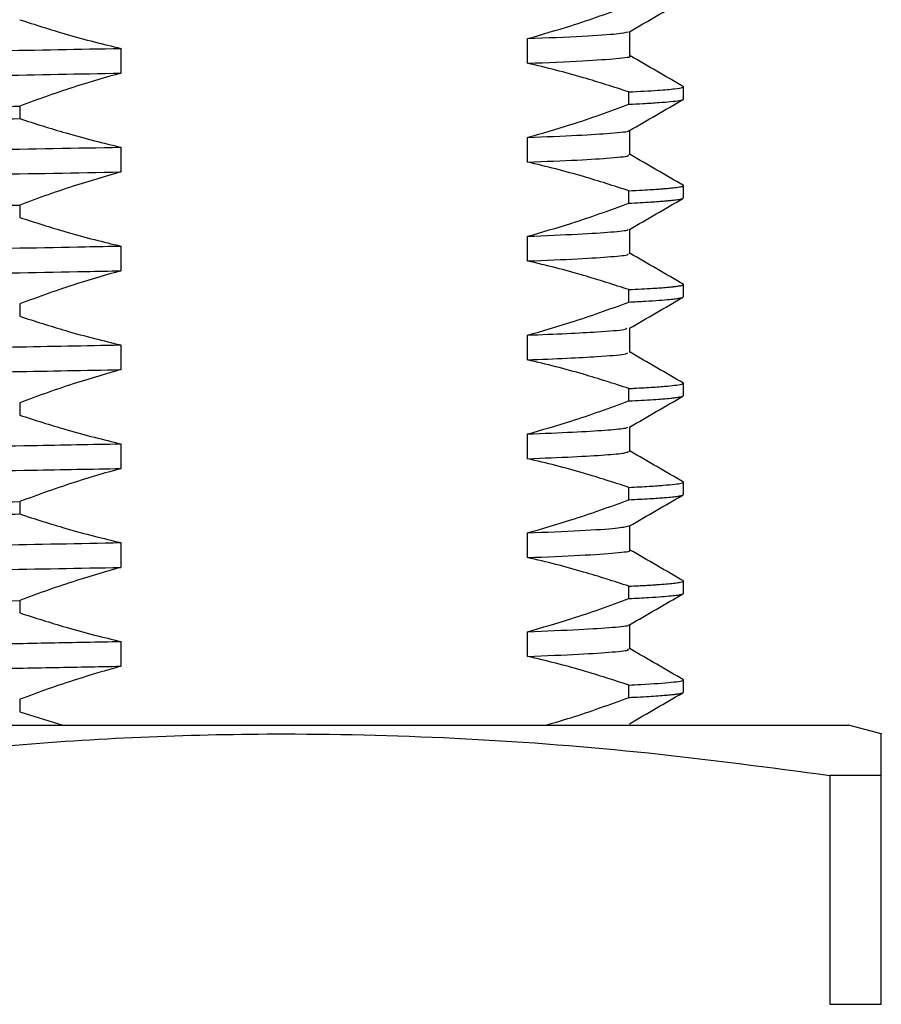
# Model space of a CAD drawing. Header units: millimetres. Extents: x 15 to 415, y 5 to 292.
# Tile 10 of 34: x 78 to 91, y 100 to 114. Entities that reach past the tile are written whole.
import ezdxf

# ---------------------------------------------------------------- set-up
doc = ezdxf.new("R2010")
doc.units = ezdxf.units.MM

msp = doc.modelspace()

# ---------------------------------------------------------------- linework, layer by layer
at = {"color": 7, "linetype": 'Continuous', "lineweight": 25}
for p, q in [((85.306, 113.798), (85.306, 114.173)), ((86.859, 113.907), (86.859, 114.282)), ((79.133, 114.024), (79.133, 113.649)), ((87.674, 113.255), (87.674, 113.442)), ((86.843, 113.175), (86.843, 113.363)), ((77.596, 113.147), (77.596, 112.959)), ((85.306, 112.298), (85.306, 112.673)), ((86.859, 112.407), (86.859, 112.782)), ((79.133, 112.524), (79.133, 112.149)), ((87.674, 111.755), (87.674, 111.943)), ((86.843, 111.675), (86.843, 111.863)), ((77.596, 111.647), (77.596, 111.459)), ((85.306, 110.798), (85.306, 111.173)), ((86.859, 110.907), (86.859, 111.282)), ((79.133, 111.024), (79.133, 110.649)), ((87.674, 110.255), (87.674, 110.442)), ((86.843, 110.175), (86.843, 110.363)), ((77.596, 110.147), (77.596, 109.959)), ((85.306, 109.298), (85.306, 109.673)), ((86.859, 109.407), (86.859, 109.782)), ((79.133, 109.524), (79.133, 109.149)), ((87.674, 108.755), (87.674, 108.942)), ((86.843, 108.675), (86.843, 108.863)), ((77.596, 108.647), (77.596, 108.459)), ((85.306, 107.798), (85.306, 108.173)), ((86.859, 107.907), (86.859, 108.282)), ((79.133, 108.024), (79.133, 107.649)), ((87.674, 107.255), (87.674, 107.442)), ((86.843, 107.175), (86.843, 107.363)), ((77.596, 107.147), (77.596, 106.959)), ((86.859, 106.407), (86.859, 106.782)), ((79.133, 106.524), (79.133, 106.149)), ((85.306, 106.298), (85.306, 106.673)), ((87.674, 105.755), (87.674, 105.942)), ((86.843, 105.675), (86.843, 105.863)), ((77.596, 105.647), (77.596, 105.459)), ((86.859, 104.907), (86.859, 105.282)), ((85.306, 104.798), (85.306, 105.173)), ((79.133, 105.024), (79.133, 104.649)), ((87.674, 104.255), (87.674, 104.442)), ((86.843, 104.175), (86.843, 104.363)), ((77.596, 104.147), (77.596, 103.959)), ((77.596, 103.959), (78.25, 103.755)), ((63.924, 103.755), (90.174, 103.755)), ((90.674, 103.621), (90.174, 103.755)), ((90.674, 102.992), (89.895, 102.992)), ((89.895, 102.992), (89.895, 99.519)), ((90.674, 99.519), (90.674, 102.992)), ((89.895, 99.519), (90.674, 99.519))]:
    msp.add_line(p, q, dxfattribs=at)
at = {"color": 7, "linetype": 'Continuous', "lineweight": 25, "flags": 128}
msp.add_lwpolyline([(76.99, 105.636), (77.596, 105.647)], dxfattribs=at)
at = {"color": 7, "linetype": 'Continuous', "lineweight": 25}
for points, knots in [([(86.85, 114.277), (86.986, 114.355), (87.256, 114.512), (87.527, 114.668), (87.663, 114.746)], [0, 0, 0, 0, 0.499992, 1, 1, 1, 1]), ([(85.306, 114.173), (85.525, 114.236), (85.892, 114.342), (86.404, 114.514), (86.697, 114.621), (86.843, 114.675)], [0, 0, 0, 0, 0.425174, 0.7125351, 1, 1, 1, 1]), ([(77.596, 114.459), (77.829, 114.384), (78.206, 114.263), (78.719, 114.123), (78.999, 114.056), (79.133, 114.024)], [0, 0, 0, 0, 0.457475, 0.739678, 1, 1, 1, 1]), ([(85.306, 114.173), (85.601, 114.185), (86.19, 114.21), (86.698, 114.245), (86.792, 114.267), (86.836, 114.277)], [0, 0, 0, 0, 0.348373, 0.694907, 1, 1, 1, 1]), ([(58.507, 113.532), (58.51, 113.541), (58.515, 113.562), (58.906, 113.597), (59.604, 113.634), (60.609, 113.671), (61.874, 113.707), (63.374, 113.74), (65.086, 113.776), (66.989, 113.813), (69.026, 113.85), (71.103, 113.886), (73.177, 113.919), (75.218, 113.953), (77.237, 113.988), (78.5, 114.012), (79.133, 114.024)], [0, 0, 0, 0, 0.061157, 0.134111, 0.207818, 0.281434, 0.354122, 0.425613, 0.498287, 0.571897, 0.645607, 0.718574, 0.787791, 0.857681, 0.928665, 1, 1, 1, 1]), ([(85.306, 113.798), (85.605, 113.81), (86.2, 113.835), (86.675, 113.871), (86.892, 113.895), (86.855, 113.906), (86.854, 113.907)], [0, 0, 0, 0, 0.332654, 0.663551, 0.989063, 1, 1, 1, 1]), ([(87.673, 113.443), (87.538, 113.521), (87.267, 113.678), (86.997, 113.834), (86.861, 113.912)], [0, 0, 0, 0, 0.500004, 1, 1, 1, 1]), ([(86.843, 113.363), (86.614, 113.437), (86.245, 113.556), (85.732, 113.697), (85.448, 113.764), (85.306, 113.798)], [0, 0, 0, 0, 0.44931, 0.724596, 1, 1, 1, 1]), ([(58.519, 113.162), (58.523, 113.17), (58.531, 113.189), (58.908, 113.222), (59.603, 113.259), (60.609, 113.296), (61.874, 113.332), (63.374, 113.365), (65.086, 113.401), (66.989, 113.438), (69.026, 113.475), (71.103, 113.511), (73.177, 113.544), (75.218, 113.578), (77.237, 113.613), (78.5, 113.637), (79.133, 113.649)], [0, 0, 0, 0, 0.049477, 0.123339, 0.197962, 0.272494, 0.346087, 0.418467, 0.492045, 0.566571, 0.641198, 0.715073, 0.78515, 0.85591, 0.927778, 1, 1, 1, 1]), ([(79.133, 113.649), (78.909, 113.585), (78.539, 113.478), (78.027, 113.306), (77.74, 113.2), (77.596, 113.147)], [0, 0, 0, 0, 0.435638, 0.71777, 1, 1, 1, 1]), ([(86.843, 113.363), (87, 113.371), (87.299, 113.388), (87.545, 113.41), (87.663, 113.428), (87.665, 113.438), (87.665, 113.442)], [0, 0, 0, 0, 0.313033, 0.594767, 0.845195, 1, 1, 1, 1]), ([(86.843, 113.175), (86.915, 113.179), (87.089, 113.188), (87.304, 113.202), (87.492, 113.218), (87.62, 113.234), (87.676, 113.246), (87.67, 113.253), (87.668, 113.255)], [0, 0, 0, 0, 0.137092, 0.330544, 0.513285, 0.716546, 0.940323, 1, 1, 1, 1]), ([(57.681, 112.693), (57.68, 112.695), (57.674, 112.708), (57.846, 112.732), (58.238, 112.759), (58.677, 112.78), (59.033, 112.795), (59.418, 112.809), (59.795, 112.822), (60.152, 112.832), (60.464, 112.841), (60.725, 112.848), (60.977, 112.855), (61.274, 112.862), (61.638, 112.871), (62.041, 112.879), (62.449, 112.888), (62.845, 112.896), (63.27, 112.905), (63.783, 112.915), (64.422, 112.927), (65.099, 112.94), (65.763, 112.953), (66.811, 112.971), (68.331, 112.998), (70.137, 113.028), (71.726, 113.053), (73.09, 113.074), (74.535, 113.096), (76.052, 113.12), (77.084, 113.138), (77.596, 113.147)], [0, 0, 0, 0, 0.014213, 0.086249, 0.15957, 0.191655, 0.225378, 0.255663, 0.282511, 0.305921, 0.325894, 0.340276, 0.352133, 0.368961, 0.38941, 0.40986, 0.430309, 0.449036, 0.465858, 0.488632, 0.517356, 0.547881, 0.572439, 0.596998, 0.670618, 0.742878, 0.791261, 0.838614, 0.886259, 0.94359, 1, 1, 1, 1]), ([(85.306, 112.673), (85.525, 112.736), (85.892, 112.842), (86.404, 113.014), (86.697, 113.121), (86.843, 113.175)], [0, 0, 0, 0, 0.425174, 0.7125351, 1, 1, 1, 1]), ([(86.85, 112.777), (86.986, 112.855), (87.256, 113.012), (87.527, 113.168), (87.663, 113.246)], [0, 0, 0, 0, 0.499992, 1, 1, 1, 1]), ([(57.688, 112.496), (57.681, 112.499), (57.667, 112.506), (57.686, 112.516), (57.751, 112.53), (57.913, 112.548), (58.239, 112.571), (58.627, 112.591), (59.026, 112.607), (59.394, 112.621), (59.781, 112.634), (60.195, 112.646), (60.627, 112.658), (61.106, 112.671), (61.588, 112.682), (62.077, 112.693), (62.567, 112.703), (63.009, 112.712), (63.442, 112.721), (63.941, 112.731), (64.672, 112.745), (65.69, 112.764), (66.86, 112.785), (68.008, 112.805), (68.999, 112.822), (69.881, 112.836), (70.707, 112.849), (71.615, 112.864), (72.654, 112.88), (73.893, 112.898), (75.027, 112.916), (76.029, 112.933), (76.83, 112.946), (77.347, 112.955), (77.596, 112.959)], [0, 0, 0, 0, 0.020976, 0.04483, 0.067363, 0.116063, 0.164031, 0.211747, 0.240383, 0.269019, 0.297654, 0.32145, 0.348769, 0.374983, 0.401229, 0.424439, 0.44765, 0.47086, 0.484791, 0.504973, 0.535292, 0.575745, 0.626329, 0.668197, 0.701428, 0.732381, 0.761057, 0.787455, 0.826387, 0.867919, 0.914957, 0.943883, 0.973024, 1, 1, 1, 1]), ([(77.596, 112.959), (77.829, 112.884), (78.206, 112.763), (78.719, 112.623), (78.999, 112.556), (79.133, 112.524)], [0, 0, 0, 0, 0.457475, 0.739678, 1, 1, 1, 1]), ([(85.306, 112.673), (85.573, 112.684), (86.107, 112.705), (86.603, 112.739), (86.856, 112.763), (86.837, 112.776), (86.835, 112.777)], [0, 0, 0, 0, 0.3089504, 0.6168019, 0.9628813, 1, 1, 1, 1]), ([(58.523, 112.032), (58.513, 112.039), (58.487, 112.058), (58.804, 112.089), (59.434, 112.126), (60.381, 112.163), (61.596, 112.2), (63.049, 112.233), (64.719, 112.268), (66.587, 112.305), (68.602, 112.343), (70.694, 112.379), (72.814, 112.413), (74.954, 112.448), (77.099, 112.486), (78.454, 112.512), (79.133, 112.524)], [0, 0, 0, 0, 0.0464, 0.119103, 0.192727, 0.266434, 0.33938, 0.410949, 0.483337, 0.556825, 0.630587, 0.703776, 0.775593, 0.847626, 0.923581, 1, 1, 1, 1]), ([(85.306, 112.298), (85.573, 112.309), (86.106, 112.33), (86.607, 112.364), (86.862, 112.39), (86.835, 112.404), (86.83, 112.407)], [0, 0, 0, 0, 0.294905, 0.588761, 0.919107, 1, 1, 1, 1]), ([(87.673, 111.943), (87.538, 112.021), (87.267, 112.178), (86.997, 112.334), (86.861, 112.412)], [0, 0, 0, 0, 0.500004, 1, 1, 1, 1]), ([(86.843, 111.863), (86.614, 111.937), (86.245, 112.056), (85.732, 112.197), (85.448, 112.264), (85.306, 112.298)], [0, 0, 0, 0, 0.44931, 0.724596, 1, 1, 1, 1]), ([(58.524, 111.662), (58.518, 111.668), (58.499, 111.685), (58.806, 111.714), (59.433, 111.751), (60.382, 111.788), (61.596, 111.825), (63.049, 111.858), (64.719, 111.893), (66.587, 111.93), (68.602, 111.968), (70.694, 112.004), (72.814, 112.038), (74.954, 112.073), (77.099, 112.111), (78.454, 112.137), (79.133, 112.149)], [0, 0, 0, 0, 0.034529, 0.108138, 0.182678, 0.257302, 0.331157, 0.403617, 0.476905, 0.551309, 0.625989, 0.700089, 0.772799, 0.845729, 0.92263, 1, 1, 1, 1]), ([(79.133, 112.149), (78.909, 112.085), (78.539, 111.978), (78.027, 111.806), (77.74, 111.7), (77.596, 111.647)], [0, 0, 0, 0, 0.435638, 0.71777, 1, 1, 1, 1]), ([(86.843, 111.863), (86.912, 111.866), (87.04, 111.873), (87.189, 111.882), (87.296, 111.889), (87.369, 111.895), (87.441, 111.901), (87.529, 111.91), (87.615, 111.921), (87.668, 111.932), (87.669, 111.94), (87.669, 111.943)], [0, 0, 0, 0, 0.131387, 0.242207, 0.332461, 0.402145, 0.45126, 0.558413, 0.721896, 0.88538, 1, 1, 1, 1]), ([(86.843, 111.675), (86.96, 111.681), (87.129, 111.69), (87.291, 111.701), (87.377, 111.708), (87.435, 111.713), (87.471, 111.716), (87.497, 111.719), (87.527, 111.722), (87.567, 111.727), (87.619, 111.735), (87.666, 111.744), (87.667, 111.751), (87.668, 111.755)], [0, 0, 0, 0, 0.22772, 0.327861, 0.408916, 0.470882, 0.513759, 0.537547, 0.569743, 0.632579, 0.71717, 0.863791, 1, 1, 1, 1]), ([(57.677, 111.193), (57.678, 111.196), (57.681, 111.202), (57.717, 111.21), (57.773, 111.219), (57.855, 111.229), (58.015, 111.243), (58.272, 111.26), (58.632, 111.278), (59.037, 111.295), (59.509, 111.312), (60.029, 111.329), (60.581, 111.345), (61.206, 111.361), (61.795, 111.374), (62.315, 111.385), (62.691, 111.393), (63.074, 111.401), (63.483, 111.409), (63.856, 111.416), (64.145, 111.422), (64.365, 111.426), (64.645, 111.432), (65.082, 111.44), (65.71, 111.452), (66.518, 111.466), (67.466, 111.483), (68.406, 111.499), (69.485, 111.517), (70.647, 111.536), (71.944, 111.556), (73.075, 111.573), (74.119, 111.59), (75.148, 111.606), (76.22, 111.623), (77.043, 111.637), (77.496, 111.645), (77.596, 111.647)], [0, 0, 0, 0, 0.0180745, 0.0419193, 0.057343, 0.0788609, 0.1067489, 0.1513136, 0.1880802, 0.2248467, 0.2616132, 0.2983798, 0.331715, 0.3641038, 0.4048336, 0.4239375, 0.4409901, 0.4587097, 0.4770964, 0.4961501, 0.5077835, 0.5141775, 0.5241471, 0.5430014, 0.5682111, 0.5997753, 0.6376929, 0.6759796, 0.7038035, 0.7549349, 0.8000692, 0.840645, 0.8737922, 0.9101356, 0.9496747, 0.9888549, 1, 1, 1, 1]), ([(85.306, 111.173), (85.525, 111.236), (85.892, 111.342), (86.404, 111.514), (86.697, 111.621), (86.843, 111.675)], [0, 0, 0, 0, 0.425174, 0.712535, 1, 1, 1, 1]), ([(86.85, 111.277), (86.986, 111.355), (87.256, 111.512), (87.527, 111.668), (87.663, 111.746)], [0, 0, 0, 0, 0.499992, 1, 1, 1, 1]), ([(77.596, 111.459), (77.829, 111.384), (78.206, 111.263), (78.719, 111.123), (78.999, 111.056), (79.133, 111.024)], [0, 0, 0, 0, 0.457475, 0.739678, 1, 1, 1, 1]), ([(85.306, 111.173), (85.576, 111.184), (86.114, 111.206), (86.595, 111.239), (86.834, 111.262), (86.83, 111.275), (86.829, 111.277)], [0, 0, 0, 0, 0.312518, 0.623879, 0.931312, 1, 1, 1, 1]), ([(58.526, 110.531), (58.512, 110.536), (58.463, 110.553), (58.715, 110.582), (59.276, 110.619), (60.165, 110.656), (61.327, 110.692), (62.734, 110.726), (64.361, 110.761), (66.191, 110.798), (68.182, 110.835), (70.264, 110.872), (72.38, 110.907), (74.5, 110.941), (76.594, 110.977), (78.132, 111.005), (78.955, 111.021), (79.133, 111.024)], [0, 0, 0, 0, 0.031712, 0.104128, 0.177629, 0.251387, 0.324555, 0.396341, 0.468406, 0.541734, 0.615508, 0.688881, 0.761031, 0.832748, 0.905861, 0.979609, 1, 1, 1, 1]), ([(85.306, 110.798), (85.576, 110.809), (86.114, 110.831), (86.598, 110.864), (86.843, 110.889), (86.833, 110.903), (86.83, 110.907)], [0, 0, 0, 0, 0.298314, 0.595523, 0.888982, 1, 1, 1, 1]), ([(87.673, 110.443), (87.538, 110.521), (87.267, 110.678), (86.997, 110.834), (86.861, 110.912)], [0, 0, 0, 0, 0.500004, 1, 1, 1, 1]), ([(86.843, 110.363), (86.614, 110.437), (86.245, 110.556), (85.732, 110.697), (85.448, 110.764), (85.306, 110.798)], [0, 0, 0, 0, 0.44931, 0.724596, 1, 1, 1, 1]), ([(58.516, 110.162), (58.508, 110.165), (58.471, 110.18), (58.719, 110.207), (59.275, 110.244), (60.166, 110.281), (61.327, 110.317), (62.734, 110.351), (64.361, 110.386), (66.191, 110.423), (68.182, 110.46), (70.264, 110.497), (72.38, 110.532), (74.5, 110.566), (76.594, 110.602), (78.132, 110.63), (78.955, 110.646), (79.133, 110.649)], [0, 0, 0, 0, 0.019658, 0.092975, 0.167392, 0.242068, 0.316146, 0.388826, 0.461788, 0.536029, 0.610722, 0.685008, 0.758056, 0.830666, 0.904689, 0.979355, 1, 1, 1, 1]), ([(79.133, 110.649), (78.909, 110.585), (78.539, 110.478), (78.027, 110.306), (77.74, 110.2), (77.596, 110.147)], [0, 0, 0, 0, 0.435638, 0.71777, 1, 1, 1, 1]), ([(86.843, 110.363), (86.971, 110.37), (87.199, 110.382), (87.391, 110.396), (87.495, 110.406), (87.558, 110.413), (87.617, 110.422), (87.659, 110.431), (87.678, 110.438), (87.673, 110.442), (87.672, 110.442)], [0, 0, 0, 0, 0.2505733, 0.4461446, 0.5426404, 0.6164891, 0.7180112, 0.8537138, 0.989416, 1, 1, 1, 1]), ([(85.306, 109.673), (85.525, 109.736), (85.892, 109.842), (86.404, 110.014), (86.697, 110.121), (86.843, 110.175)], [0, 0, 0, 0, 0.425174, 0.712535, 1, 1, 1, 1]), ([(86.843, 110.175), (86.929, 110.18), (87.103, 110.189), (87.307, 110.202), (87.455, 110.214), (87.556, 110.225), (87.626, 110.236), (87.669, 110.246), (87.668, 110.252), (87.668, 110.255)], [0, 0, 0, 0, 0.165404, 0.330807, 0.496211, 0.618736, 0.74145, 0.89325, 1, 1, 1, 1]), ([(86.85, 109.777), (86.986, 109.855), (87.256, 110.012), (87.527, 110.168), (87.663, 110.246)], [0, 0, 0, 0, 0.499992, 1, 1, 1, 1]), ([(77.596, 109.959), (77.829, 109.884), (78.206, 109.763), (78.719, 109.623), (78.999, 109.556), (79.133, 109.524)], [0, 0, 0, 0, 0.457475, 0.739678, 1, 1, 1, 1]), ([(85.306, 109.673), (85.514, 109.681), (85.93, 109.698), (86.442, 109.727), (86.781, 109.753), (86.804, 109.771), (86.812, 109.777)], [0, 0, 0, 0, 0.2369929, 0.4737138, 0.8221861, 1, 1, 1, 1]), ([(58.516, 109.031), (58.505, 109.034), (58.443, 109.048), (58.642, 109.074), (59.131, 109.111), (59.961, 109.148), (61.069, 109.185), (62.428, 109.22), (64.012, 109.254), (65.802, 109.29), (67.765, 109.327), (69.834, 109.364), (71.946, 109.4), (73.944, 109.431), (75.801, 109.463), (77.515, 109.494), (78.593, 109.514), (79.133, 109.524)], [0, 0, 0, 0, 0.0171055, 0.0892014, 0.1625446, 0.2363169, 0.3096708, 0.3817871, 0.4535269, 0.5266593, 0.6004089, 0.6739299, 0.7463918, 0.8179244, 0.8781259, 0.9389752, 1, 1, 1, 1]), ([(85.306, 109.298), (85.514, 109.306), (85.93, 109.323), (86.444, 109.352), (86.795, 109.38), (86.816, 109.399), (86.824, 109.406)], [0, 0, 0, 0, 0.226222, 0.452184, 0.784819, 1, 1, 1, 1]), ([(87.673, 108.943), (87.538, 109.021), (87.267, 109.178), (86.997, 109.334), (86.861, 109.412)], [0, 0, 0, 0, 0.500004, 1, 1, 1, 1]), ([(86.843, 108.863), (86.614, 108.937), (86.245, 109.056), (85.732, 109.197), (85.448, 109.264), (85.306, 109.298)], [0, 0, 0, 0, 0.44931, 0.724596, 1, 1, 1, 1]), ([(58.495, 108.662), (58.492, 108.663), (58.446, 108.675), (58.648, 108.699), (59.13, 108.736), (59.961, 108.773), (61.069, 108.81), (62.428, 108.845), (64.012, 108.879), (65.802, 108.915), (67.765, 108.952), (69.834, 108.989), (71.946, 109.025), (73.944, 109.056), (75.801, 109.088), (77.515, 109.119), (78.593, 109.139), (79.133, 109.149)], [0, 0, 0, 0, 0.0048683, 0.0778618, 0.1521182, 0.2268089, 0.3010761, 0.3740902, 0.4467232, 0.5207661, 0.5954339, 0.6698702, 0.7432343, 0.8156576, 0.8766085, 0.9382154, 1, 1, 1, 1]), ([(79.133, 109.149), (78.909, 109.085), (78.539, 108.978), (78.027, 108.806), (77.74, 108.7), (77.596, 108.647)], [0, 0, 0, 0, 0.435638, 0.71777, 1, 1, 1, 1]), ([(86.843, 108.863), (86.868, 108.864), (87.007, 108.871), (87.222, 108.883), (87.435, 108.9), (87.581, 108.916), (87.669, 108.93), (87.659, 108.939), (87.655, 108.942)], [0, 0, 0, 0, 0.047442, 0.256554, 0.462598, 0.641856, 0.857308, 1, 1, 1, 1]), ([(85.306, 108.173), (85.525, 108.236), (85.892, 108.342), (86.404, 108.514), (86.697, 108.621), (86.843, 108.675)], [0, 0, 0, 0, 0.425174, 0.712535, 1, 1, 1, 1]), ([(86.843, 108.675), (86.973, 108.682), (87.232, 108.696), (87.437, 108.712), (87.555, 108.725), (87.623, 108.735), (87.668, 108.745), (87.669, 108.752), (87.669, 108.755)], [0, 0, 0, 0, 0.2544489, 0.5088978, 0.6106694, 0.7352826, 0.8846753, 1, 1, 1, 1]), ([(86.85, 108.277), (86.986, 108.355), (87.256, 108.512), (87.527, 108.668), (87.663, 108.746)], [0, 0, 0, 0, 0.499992, 1, 1, 1, 1]), ([(77.596, 108.459), (77.829, 108.384), (78.206, 108.263), (78.719, 108.123), (78.999, 108.056), (79.133, 108.024)], [0, 0, 0, 0, 0.457475, 0.739678, 1, 1, 1, 1]), ([(85.306, 108.173), (85.546, 108.183), (86.027, 108.202), (86.5, 108.231), (86.78, 108.256), (86.815, 108.271), (86.828, 108.277)], [0, 0, 0, 0, 0.276498, 0.552344, 0.825601, 1, 1, 1, 1]), ([(58.494, 107.532), (58.491, 107.532), (58.425, 107.544), (58.584, 107.567), (58.999, 107.603), (59.768, 107.641), (60.821, 107.677), (62.131, 107.713), (63.671, 107.747), (65.42, 107.783), (67.353, 107.82), (69.406, 107.857), (71.512, 107.893), (73.634, 107.926), (75.741, 107.962), (77.592, 107.995), (78.687, 108.016), (79.133, 108.024)], [0, 0, 0, 0, 0.002581, 0.074349, 0.147503, 0.221258, 0.294767, 0.367201, 0.438747, 0.511653, 0.585347, 0.658985, 0.73173, 0.803225, 0.875844, 0.949432, 1, 1, 1, 1]), ([(85.306, 107.798), (85.546, 107.808), (86.026, 107.827), (86.501, 107.856), (86.794, 107.883), (86.829, 107.899), (86.845, 107.907)], [0, 0, 0, 0, 0.263955, 0.527289, 0.78815, 1, 1, 1, 1]), ([(87.673, 107.443), (87.538, 107.521), (87.267, 107.678), (86.997, 107.834), (86.861, 107.912)], [0, 0, 0, 0, 0.500004, 1, 1, 1, 1]), ([(86.843, 107.363), (86.614, 107.437), (86.245, 107.556), (85.732, 107.697), (85.448, 107.764), (85.306, 107.798)], [0, 0, 0, 0, 0.44931, 0.724596, 1, 1, 1, 1]), ([(58.504, 107.162), (58.522, 107.172), (58.563, 107.194), (59.011, 107.228), (59.765, 107.266), (60.822, 107.302), (62.131, 107.338), (63.671, 107.372), (65.42, 107.408), (67.353, 107.445), (69.406, 107.482), (71.512, 107.518), (73.634, 107.551), (75.741, 107.587), (77.592, 107.62), (78.687, 107.641), (79.133, 107.649)], [0, 0, 0, 0, 0.062884, 0.136944, 0.211613, 0.286032, 0.359364, 0.431795, 0.505605, 0.580211, 0.654761, 0.728407, 0.800788, 0.874306, 0.948806, 1, 1, 1, 1]), ([(79.133, 107.649), (78.909, 107.585), (78.539, 107.478), (78.027, 107.306), (77.74, 107.2), (77.596, 107.147)], [0, 0, 0, 0, 0.435638, 0.71777, 1, 1, 1, 1]), ([(86.843, 107.363), (86.951, 107.368), (87.154, 107.379), (87.382, 107.396), (87.547, 107.411), (87.639, 107.425), (87.676, 107.436), (87.67, 107.441), (87.669, 107.442)], [0, 0, 0, 0, 0.209429, 0.392076, 0.598127, 0.789309, 0.952028, 1, 1, 1, 1]), ([(57.682, 106.693), (57.681, 106.696), (57.678, 106.702), (57.723, 106.712), (57.805, 106.724), (57.937, 106.737), (58.147, 106.752), (58.449, 106.77), (58.852, 106.788), (59.322, 106.806), (59.84, 106.823), (60.402, 106.84), (61.006, 106.856), (61.591, 106.87), (62.263, 106.884), (63.098, 106.902), (64.178, 106.923), (65.351, 106.945), (66.595, 106.968), (67.795, 106.989), (68.947, 107.008), (69.888, 107.024), (70.626, 107.036), (71.269, 107.046), (71.953, 107.056), (72.677, 107.067), (73.365, 107.078), (74.003, 107.088), (74.647, 107.098), (75.331, 107.109), (76.053, 107.121), (76.816, 107.133), (77.33, 107.142), (77.596, 107.147)], [0, 0, 0, 0, 0.017443, 0.043475, 0.066396, 0.098158, 0.129934, 0.167367, 0.210455, 0.24919, 0.283183, 0.322106, 0.357068, 0.388069, 0.4163, 0.458753, 0.506288, 0.558903, 0.603614, 0.65225, 0.694322, 0.729827, 0.753504, 0.772976, 0.797909, 0.825645, 0.849119, 0.870245, 0.892949, 0.917229, 0.943085, 0.970518, 1, 1, 1, 1]), ([(85.306, 106.673), (85.525, 106.736), (85.892, 106.842), (86.404, 107.014), (86.697, 107.121), (86.843, 107.175)], [0, 0, 0, 0, 0.425174, 0.7125351, 1, 1, 1, 1]), ([(86.843, 107.175), (86.953, 107.181), (87.165, 107.192), (87.371, 107.207), (87.505, 107.219), (87.587, 107.229), (87.64, 107.239), (87.671, 107.247), (87.669, 107.253), (87.668, 107.255)], [0, 0, 0, 0, 0.214273, 0.410553, 0.5479, 0.674818, 0.791307, 0.908487, 1, 1, 1, 1]), ([(86.85, 106.777), (86.986, 106.855), (87.256, 107.012), (87.527, 107.168), (87.663, 107.246)], [0, 0, 0, 0, 0.499992, 1, 1, 1, 1]), ([(57.683, 106.505), (57.681, 106.507), (57.673, 106.515), (57.738, 106.528), (57.887, 106.546), (58.163, 106.566), (58.586, 106.589), (59.057, 106.609), (59.508, 106.625), (59.896, 106.638), (60.327, 106.65), (60.833, 106.664), (61.328, 106.676), (61.766, 106.686), (62.12, 106.694), (62.486, 106.701), (62.825, 106.708), (63.106, 106.714), (63.34, 106.719), (63.585, 106.723), (63.97, 106.731), (64.535, 106.742), (65.326, 106.757), (66.304, 106.775), (67.357, 106.794), (68.579, 106.815), (69.857, 106.836), (71.193, 106.857), (72.402, 106.876), (73.597, 106.894), (74.891, 106.914), (75.932, 106.931), (76.67, 106.944), (77.111, 106.951), (77.419, 106.956), (77.596, 106.959)], [0, 0, 0, 0, 0.016095, 0.050978, 0.088459, 0.137365, 0.186023, 0.234681, 0.263883, 0.289553, 0.315773, 0.34682, 0.379463, 0.397213, 0.414963, 0.432713, 0.450463, 0.462701, 0.471198, 0.482092, 0.495383, 0.521632, 0.554015, 0.592532, 0.63718, 0.673932, 0.727688, 0.774851, 0.815418, 0.854748, 0.90027, 0.951771, 0.965885, 0.980388, 1, 1, 1, 1]), ([(77.596, 106.959), (77.829, 106.884), (78.206, 106.763), (78.719, 106.623), (78.999, 106.556), (79.133, 106.524)], [0, 0, 0, 0, 0.457475, 0.739678, 1, 1, 1, 1]), ([(85.306, 106.673), (85.587, 106.684), (86.166, 106.708), (86.688, 106.744), (86.791, 106.766), (86.84, 106.777)], [0, 0, 0, 0, 0.329854, 0.680127, 1, 1, 1, 1]), ([(58.51, 106.032), (58.51, 106.041), (58.511, 106.062), (58.894, 106.096), (59.585, 106.133), (60.584, 106.17), (61.844, 106.206), (63.338, 106.239), (65.046, 106.275), (66.946, 106.312), (68.98, 106.349), (71.079, 106.386), (73.174, 106.419), (75.234, 106.453), (77.244, 106.489), (78.502, 106.512), (79.133, 106.524)], [0, 0, 0, 0, 0.059571, 0.1325, 0.2062, 0.279827, 0.352544, 0.424036, 0.496681, 0.57028, 0.643997, 0.716989, 0.788588, 0.858224, 0.92894, 1, 1, 1, 1]), ([(85.306, 106.298), (85.59, 106.309), (86.175, 106.333), (86.661, 106.369), (86.888, 106.394), (86.852, 106.406), (86.849, 106.407)], [0, 0, 0, 0, 0.3149851, 0.6494692, 0.9786109, 1, 1, 1, 1]), ([(87.673, 105.943), (87.538, 106.021), (87.267, 106.178), (86.997, 106.334), (86.861, 106.412)], [0, 0, 0, 0, 0.500004, 1, 1, 1, 1]), ([(86.843, 105.863), (86.614, 105.937), (86.245, 106.056), (85.732, 106.197), (85.448, 106.264), (85.306, 106.298)], [0, 0, 0, 0, 0.44931, 0.724596, 1, 1, 1, 1]), ([(58.52, 105.662), (58.522, 105.67), (58.527, 105.689), (58.896, 105.721), (59.584, 105.758), (60.584, 105.795), (61.844, 105.831), (63.338, 105.864), (65.046, 105.9), (66.946, 105.937), (68.98, 105.974), (71.079, 106.011), (73.174, 106.044), (75.234, 106.078), (77.244, 106.114), (78.502, 106.137), (79.133, 106.149)], [0, 0, 0, 0, 0.047869, 0.121705, 0.196322, 0.270865, 0.344487, 0.416869, 0.490417, 0.564932, 0.639567, 0.713467, 0.785958, 0.856459, 0.928055, 1, 1, 1, 1]), ([(79.133, 106.149), (78.909, 106.085), (78.539, 105.978), (78.027, 105.806), (77.74, 105.7), (77.596, 105.647)], [0, 0, 0, 0, 0.435638, 0.71777, 1, 1, 1, 1]), ([(86.843, 105.863), (86.893, 105.865), (86.976, 105.87), (87.079, 105.875), (87.162, 105.88), (87.239, 105.885), (87.337, 105.892), (87.447, 105.901), (87.552, 105.912), (87.627, 105.923), (87.669, 105.933), (87.669, 105.94), (87.67, 105.942)], [0, 0, 0, 0, 0.094718, 0.154404, 0.215181, 0.277049, 0.340007, 0.471972, 0.608487, 0.749551, 0.895165, 1, 1, 1, 1]), ([(85.306, 105.173), (85.525, 105.236), (85.892, 105.342), (86.404, 105.514), (86.697, 105.621), (86.843, 105.675)], [0, 0, 0, 0, 0.425174, 0.712535, 1, 1, 1, 1]), ([(86.843, 105.675), (86.948, 105.681), (87.14, 105.691), (87.344, 105.705), (87.488, 105.718), (87.592, 105.73), (87.661, 105.742), (87.668, 105.751), (87.671, 105.755)], [0, 0, 0, 0, 0.20347, 0.369822, 0.524954, 0.668916, 0.836798, 1, 1, 1, 1]), ([(86.85, 105.277), (86.986, 105.355), (87.256, 105.512), (87.527, 105.668), (87.663, 105.746)], [0, 0, 0, 0, 0.499992, 1, 1, 1, 1]), ([(77.596, 105.459), (77.829, 105.384), (78.206, 105.263), (78.719, 105.123), (78.999, 105.056), (79.133, 105.024)], [0, 0, 0, 0, 0.457475, 0.739678, 1, 1, 1, 1]), ([(85.306, 105.173), (85.583, 105.184), (86.135, 105.207), (86.612, 105.24), (86.851, 105.263), (86.835, 105.275), (86.833, 105.277)], [0, 0, 0, 0, 0.320748, 0.6402, 0.955366, 1, 1, 1, 1]), ([(58.515, 104.532), (58.508, 104.539), (58.488, 104.557), (58.792, 104.588), (59.416, 104.625), (60.358, 104.663), (61.566, 104.699), (63.015, 104.732), (64.68, 104.768), (66.544, 104.805), (68.557, 104.842), (70.648, 104.878), (72.767, 104.913), (74.884, 104.947), (76.652, 104.978), (78.068, 105.004), (78.778, 105.018), (79.133, 105.024)], [0, 0, 0, 0, 0.044824, 0.117493, 0.191101, 0.264809, 0.337776, 0.409356, 0.481706, 0.555174, 0.628934, 0.702139, 0.773984, 0.845975, 0.919262, 0.959628, 1, 1, 1, 1]), ([(85.306, 104.798), (85.582, 104.809), (86.134, 104.832), (86.616, 104.865), (86.858, 104.89), (86.834, 104.904), (86.828, 104.907)], [0, 0, 0, 0, 0.3061676, 0.6110974, 0.9119368, 1, 1, 1, 1]), ([(87.673, 104.443), (87.538, 104.521), (87.267, 104.678), (86.997, 104.834), (86.861, 104.912)], [0, 0, 0, 0, 0.500004, 1, 1, 1, 1]), ([(86.843, 104.363), (86.614, 104.437), (86.245, 104.556), (85.732, 104.697), (85.448, 104.764), (85.306, 104.798)], [0, 0, 0, 0, 0.44931, 0.724596, 1, 1, 1, 1]), ([(58.517, 104.162), (58.513, 104.167), (58.5, 104.184), (58.795, 104.213), (59.416, 104.25), (60.358, 104.288), (61.566, 104.324), (63.015, 104.357), (64.68, 104.393), (66.544, 104.43), (68.557, 104.467), (70.648, 104.503), (72.767, 104.538), (74.884, 104.572), (76.652, 104.603), (78.068, 104.629), (78.778, 104.643), (79.133, 104.649)], [0, 0, 0, 0, 0.032939, 0.106513, 0.181036, 0.255662, 0.329536, 0.402007, 0.475257, 0.549639, 0.624317, 0.698433, 0.771171, 0.844058, 0.918257, 0.959126, 1, 1, 1, 1]), ([(79.133, 104.649), (78.909, 104.585), (78.539, 104.478), (78.027, 104.306), (77.74, 104.2), (77.596, 104.147)], [0, 0, 0, 0, 0.435638, 0.71777, 1, 1, 1, 1]), ([(86.843, 104.363), (86.904, 104.366), (87.183, 104.38), (87.521, 104.406), (87.692, 104.429), (87.666, 104.441), (87.663, 104.442)], [0, 0, 0, 0, 0.114925, 0.526057, 0.940829, 1, 1, 1, 1]), ([(85.584, 103.755), (85.71, 103.792), (85.984, 103.872), (86.404, 104.014), (86.697, 104.122), (86.843, 104.175)], [0, 0, 0, 0, 0.299064, 0.649469, 1, 1, 1, 1]), ([(86.843, 104.175), (86.857, 104.176), (86.885, 104.177), (86.977, 104.182), (87.106, 104.189), (87.255, 104.199), (87.376, 104.208), (87.472, 104.216), (87.546, 104.224), (87.601, 104.232), (87.638, 104.239), (87.668, 104.246), (87.668, 104.252), (87.669, 104.255)], [0, 0, 0, 0, 0.025728, 0.051863, 0.173906, 0.290491, 0.401619, 0.50729, 0.607502, 0.702257, 0.791554, 0.875392, 1, 1, 1, 1]), ([(86.85, 103.777), (86.986, 103.855), (87.256, 104.012), (87.527, 104.168), (87.663, 104.246)], [0, 0, 0, 0, 0.499992, 1, 1, 1, 1]), ([(73.452, 102.992), (74.807, 103.165), (77.516, 103.51), (81.167, 103.659), (84.376, 103.571), (87.142, 103.358), (88.977, 103.114), (89.895, 102.992)], [0, 0, 0, 0, 0.247953, 0.495845, 0.66385, 0.831951, 1, 1, 1, 1]), ([(90.674, 102.992), (90.674, 103.16), (90.674, 103.495), (90.674, 103.658), (90.674, 103.62), (90.674, 103.62)], [0, 0, 0, 0, 0.495928, 0.991734, 1, 1, 1, 1])]:
    msp.add_open_spline(points, degree=3, knots=knots, dxfattribs=at)

doc.saveas('drawing.dxf')
